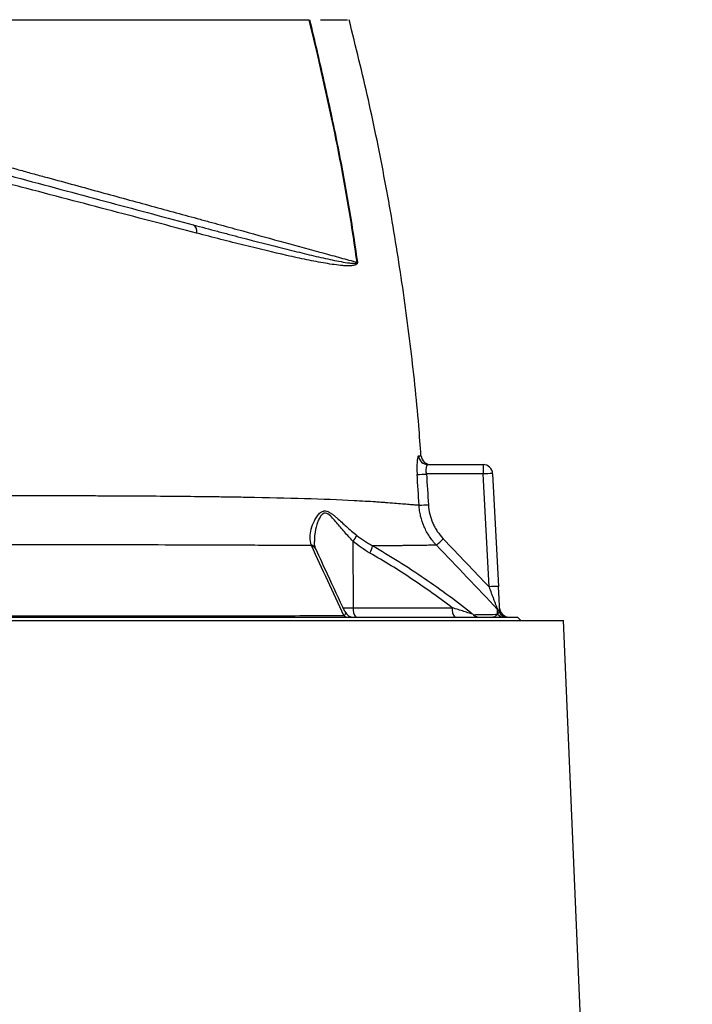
# Model space of a CAD drawing. Header units: millimetres. Extents: x 571 to 2569, y 611 to 2775.
# Tile 19 of 20: x 2147 to 2359, y 2151 to 2461. Entities that reach past the tile are written whole.
import ezdxf

# ---------------------------------------------------------------- set-up
doc = ezdxf.new("R2010")
doc.units = ezdxf.units.MM

msp = doc.modelspace()

# ---------------------------------------------------------------- linework, layer by layer
at = {"color": 7, "linetype": 'Continuous', "lineweight": 25}
for p, q in [((2275.54, 2320.61), (2292.86, 2320.61)), ((2292.86, 2320.61), (2292.86, 2317.66)), ((2292.86, 2317.66), (2275.04, 2317.66)), ((2294.72, 2282.17), (2292.86, 2317.66)), ((2295.85, 2317.76), (2297.71, 2282.28)), ((2251.91, 2296.52), (2252, 2275.55)), ((2252, 2275.55), (2283.17, 2275.55)), ((1883.2, 2271.61), (2318.21, 2271.61)), ((1897.7, 2272.61), (2303.7, 2272.61)), ((2304.7, 2271.61), (2303.7, 2272.61)), ((2358.71, 1309.61), (2318.21, 2271.61))]:
    msp.add_line(p, q, dxfattribs=at)
at = {"color": 8, "linetype": 'Continuous', "lineweight": 25}
msp.add_line((2248.73, 2275.55), (2252, 2275.55), dxfattribs=at)
at = {"color": 7, "linetype": 'Continuous', "lineweight": 25}
for centre, radius, start, end in [((2200.54, 2394.08), 2.26, 343.6903, 60.3774), ((2254.17, 2372.8), 11.51, 94.3944, 94.8726), ((2275.55, 2323.59), 2.99, 184.1611, 269.7904), ((2276.4, 2323.61), 3, 184.385, 269.5595), ((2292.86, 2317.61), 3, 3, 90), ((2270.23, 2379.85), 62.38, 271.7129, 274.42), ((2295.86, 2274.74), 43.03, 90.0042, 93.997), ((2271.57, 2370.22), 62.35, 271.0321, 273.7409), ((2246.06, 2301.57), 7.72, 319.1807, 335.2748), ((2227.63, 2351.33), 75.49, 312.0371, 314.2712), ((2252.1, 2295.91), 5.99, 328.6391, 352.0229), ((2297.72, 2239.25), 43.03, 90.0042, 93.997), ((2252.1, 2275.61), 3, 204.8653, 269.9998), ((2255.42, 2274.88), 3.48, 168.8058, 220.7047), ((2286.59, 2274.88), 3.48, 168.8058, 220.7047), ((2295.22, 2273.01), 2.98, 25.894, 43.8328), ((2300.6, 2275.6), 3, 205.521, 269.9833), ((2301.07, 2275.61), 3, 183, 270), ((2250.34, 2274.46), 1.86, 226.2499, 268.9056), ((2291.81, 2275.37), 2.77, 225.6315, 269.7583), ((2299.55, 2275.55), 2.95, 223.5048, 269.9325)]:
    msp.add_arc(centre, radius, start, end, dxfattribs=at)
at = {"color": 8, "linetype": 'Continuous', "lineweight": 25}
for centre, radius, start, end in [((2238.17, 2293.18), 2.25, 25.0271, 74.0377), ((2238.24, 2292.95), 2.27, 25.5986, 74.2641)]:
    msp.add_arc(centre, radius, start, end, dxfattribs=at)
at = {"color": 7, "linetype": 'Continuous', "lineweight": 25}
for points, knots in [([(2128.91, 2460.61), (2129.34, 2460.61), (2130.19, 2460.61), (2131.47, 2460.61), (2132.75, 2460.61), (2134.03, 2460.61), (2135.3, 2460.61), (2136.57, 2460.61), (2137.84, 2460.61), (2139.1, 2460.61), (2140.37, 2460.61), (2141.63, 2460.61), (2142.89, 2460.61), (2144.14, 2460.61), (2147.7, 2460.61), (2153.52, 2460.61), (2161.47, 2460.61), (2169.26, 2460.61), (2176.87, 2460.61), (2184.27, 2460.61), (2191.45, 2460.61), (2198.37, 2460.61), (2205.02, 2460.61), (2211.39, 2460.61), (2217.44, 2460.61), (2223.16, 2460.61), (2227.26, 2460.61), (2229.95, 2460.61), (2231.39, 2460.61), (2232.8, 2460.61), (2234.18, 2460.61), (2235.53, 2460.61), (2236.84, 2460.61), (2237.69, 2460.61), (2238.12, 2460.61)], [0, 0, 0, 0, 0.009539, 0.019075, 0.02861, 0.038144, 0.047677, 0.057211, 0.066746, 0.076283, 0.085822, 0.095364, 0.104909, 0.114459, 0.124013, 0.186218, 0.248355, 0.310652, 0.373016, 0.435522, 0.497964, 0.560535, 0.623167, 0.685915, 0.748593, 0.811367, 0.874209, 0.892205, 0.910185, 0.928154, 0.946115, 0.964074, 0.982034, 1, 1, 1, 1]), ([(2253.19, 2384.26), (2252.31, 2390.69), (2251.31, 2397.1), (2249.12, 2409.89), (2247.92, 2416.26), (2244.07, 2435.35), (2241.17, 2448), (2238.12, 2460.61)], [0, 0, 0, 0, 0.25, 0.25, 0.5, 0.5, 1, 1, 1, 1]), ([(2238.23, 2460.61), (2239.76, 2454.3), (2241.24, 2447.98), (2244.09, 2435.33), (2245.45, 2428.99), (2248.01, 2416.27), (2249.21, 2409.89), (2251.41, 2397.1), (2252.4, 2390.7), (2253.29, 2384.27)], [0, 0, 0, 0, 0.25, 0.25, 0.5, 0.5, 0.75, 0.75, 1, 1, 1, 1]), ([(2241.73, 2460.61), (2243.11, 2460.61), (2245.87, 2460.61), (2248.54, 2460.61), (2250, 2460.61), (2250.19, 2460.61), (2250.21, 2460.61)], [0, 0, 0, 0, 0.318897, 0.637793, 0.95669, 1, 1, 1, 1]), ([(2273.31, 2323.37), (2273.09, 2326.53), (2272.28, 2338.32), (2270.01, 2358.66), (2266.5, 2384.37), (2262.09, 2409.94), (2256.92, 2435.39), (2252.78, 2452.2), (2250.7, 2460.61)], [0, 0, 0, 0, 0.068231, 0.25452, 0.440793, 0.627098, 0.813484, 1, 1, 1, 1]), ([(2086.56, 2426.88), (2087.84, 2426.54), (2089.13, 2426.19), (2091.7, 2425.51), (2092.98, 2425.16), (2096.84, 2424.13), (2099.4, 2423.44), (2107.08, 2421.38), (2112.18, 2420.02), (2122.32, 2417.3), (2127.37, 2415.95), (2134.91, 2413.93), (2137.42, 2413.26), (2142.42, 2411.92), (2144.89, 2411.25), (2152.21, 2409.29), (2156.98, 2408.01), (2166.35, 2405.5), (2170.96, 2404.27), (2180.01, 2401.84), (2184.46, 2400.65), (2193.18, 2398.31), (2197.46, 2397.17), (2201.65, 2396.04)], [0, 0, 0, 0, 0.03125, 0.03125, 0.0625, 0.0625, 0.125, 0.125, 0.25, 0.25, 0.375, 0.375, 0.4375, 0.4375, 0.5, 0.5, 0.625, 0.625, 0.75, 0.75, 0.875, 0.875, 1, 1, 1, 1]), ([(2202.7, 2393.45), (2198.44, 2394.57), (2194.09, 2395.71), (2185.21, 2398.04), (2180.69, 2399.22), (2171.48, 2401.64), (2166.8, 2402.87), (2157.26, 2405.38), (2152.41, 2406.65), (2144.96, 2408.61), (2142.44, 2409.27), (2138.63, 2410.27), (2137.35, 2410.61), (2134.79, 2411.28), (2133.5, 2411.62), (2127.08, 2413.31), (2121.92, 2414.66), (2111.56, 2417.38), (2106.36, 2418.74), (2098.54, 2420.79), (2095.93, 2421.48), (2092, 2422.51), (2090.69, 2422.85), (2088.08, 2423.54), (2086.77, 2423.88), (2085.47, 2424.22)], [0, 0, 0, 0, 0.125, 0.125, 0.25, 0.25, 0.375, 0.375, 0.5, 0.5, 0.5625, 0.5625, 0.59375, 0.59375, 0.625, 0.625, 0.75, 0.75, 0.875, 0.875, 0.9375, 0.9375, 0.96875, 0.96875, 1, 1, 1, 1]), ([(2137.36, 2415.93), (2140.29, 2415.14), (2143.21, 2414.34), (2147.56, 2413.15), (2149, 2412.76), (2151.88, 2411.97), (2153.31, 2411.58), (2160.43, 2409.64), (2166.01, 2408.12), (2176.93, 2405.14), (2182.28, 2403.68), (2192.74, 2400.82), (2197.85, 2399.42), (2204.1, 2397.72), (2205.34, 2397.38), (2207.78, 2396.71), (2208.99, 2396.38), (2212.59, 2395.39), (2214.94, 2394.75), (2221.83, 2392.87), (2226.23, 2391.66), (2234.63, 2389.36), (2238.63, 2388.26), (2243.39, 2386.96), (2244.32, 2386.7), (2246.17, 2386.19), (2247.09, 2385.94), (2249.78, 2385.2), (2251.52, 2384.73), (2253.19, 2384.26)], [0, 0, 0, 0, 0.0625, 0.0625, 0.09375, 0.09375, 0.125, 0.125, 0.25, 0.25, 0.375, 0.375, 0.5, 0.5, 0.53125, 0.53125, 0.5625, 0.5625, 0.625, 0.625, 0.75, 0.75, 0.875, 0.875, 0.90625, 0.90625, 0.9375, 0.9375, 1, 1, 1, 1]), ([(2201.65, 2396.04), (2204.24, 2395.35), (2206.77, 2394.68), (2210.51, 2393.69), (2211.75, 2393.36), (2214.19, 2392.72), (2215.4, 2392.4), (2221.37, 2390.85), (2225.92, 2389.68), (2232.41, 2388.05), (2234.52, 2387.53), (2238.62, 2386.54), (2240.61, 2386.08), (2243.51, 2385.43), (2244.46, 2385.22), (2246.33, 2384.83), (2247.25, 2384.64), (2249.04, 2384.32), (2249.92, 2384.17), (2251.21, 2384.01), (2251.64, 2383.97), (2252.26, 2383.94), (2252.47, 2383.94), (2252.77, 2383.97), (2252.87, 2383.98), (2253.02, 2384.03), (2253.07, 2384.05), (2253.14, 2384.09), (2253.16, 2384.11), (2253.18, 2384.15), (2253.19, 2384.17), (2253.2, 2384.21), (2253.2, 2384.24), (2253.19, 2384.26)], [0, 0, 0, 0, 0.125, 0.125, 0.1875, 0.1875, 0.25, 0.25, 0.5, 0.5, 0.625, 0.625, 0.75, 0.75, 0.8125, 0.8125, 0.875, 0.875, 0.9375, 0.9375, 0.96875, 0.96875, 0.984375, 0.984375, 0.992188, 0.992188, 0.996094, 0.996094, 0.998047, 0.998047, 0.999023, 0.999023, 1, 1, 1, 1]), ([(2253.29, 2384.27), (2253.3, 2384.22), (2253.3, 2384.17), (2253.29, 2384.07), (2253.28, 2384.03), (2253.25, 2383.91), (2253.22, 2383.85), (2253.11, 2383.7), (2253.02, 2383.63), (2252.85, 2383.52), (2252.75, 2383.47), (2252.57, 2383.4), (2252.47, 2383.37), (2252.19, 2383.29), (2251.99, 2383.25), (2251.59, 2383.2), (2251.39, 2383.18), (2250.78, 2383.15), (2250.36, 2383.14), (2249.52, 2383.17), (2249.1, 2383.19), (2247.8, 2383.3), (2246.91, 2383.4), (2245.09, 2383.65), (2244.16, 2383.8), (2241.33, 2384.28), (2239.38, 2384.66), (2235.35, 2385.49), (2233.27, 2385.94), (2226.85, 2387.39), (2222.33, 2388.47), (2216.4, 2389.94), (2215.2, 2390.24), (2212.77, 2390.86), (2211.53, 2391.17), (2207.81, 2392.12), (2205.28, 2392.77), (2202.7, 2393.45)], [0, 0, 0, 0, 0.001953, 0.001953, 0.003906, 0.003906, 0.007813, 0.007813, 0.015625, 0.015625, 0.023438, 0.023438, 0.03125, 0.03125, 0.046875, 0.046875, 0.0625, 0.0625, 0.09375, 0.09375, 0.125, 0.125, 0.1875, 0.1875, 0.25, 0.25, 0.375, 0.375, 0.5, 0.5, 0.75, 0.75, 0.8125, 0.8125, 0.875, 0.875, 1, 1, 1, 1]), ([(2272.57, 2323.37), (2272.52, 2323.37), (2272.47, 2323.34), (2272.38, 2323.18), (2272.34, 2323.07), (2272.28, 2322.85), (2272.26, 2322.76), (2272.22, 2322.58), (2272.2, 2322.48), (2272.15, 2322.16), (2272.12, 2321.91), (2272.07, 2321.37), (2272.05, 2321.07), (2272.03, 2320.43), (2272.02, 2320.09), (2272.02, 2319.56), (2272.02, 2319.38), (2272.03, 2319.01), (2272.03, 2318.83), (2272.05, 2318.27), (2272.07, 2317.89), (2272.1, 2317.5)], [0, 0, 0, 0, 0.125, 0.125, 0.25, 0.25, 0.3125, 0.3125, 0.375, 0.375, 0.5, 0.5, 0.625, 0.625, 0.75, 0.75, 0.8125, 0.8125, 0.875, 0.875, 1, 1, 1, 1]), ([(2275.04, 2317.66), (2275.01, 2317.85), (2274.99, 2318.05), (2274.97, 2318.43), (2274.96, 2318.62), (2274.96, 2318.98), (2274.97, 2319.15), (2275, 2319.47), (2275.02, 2319.62), (2275.08, 2319.89), (2275.11, 2320.02), (2275.18, 2320.23), (2275.22, 2320.32), (2275.3, 2320.46), (2275.35, 2320.51), (2275.44, 2320.59), (2275.49, 2320.61), (2275.54, 2320.61)], [0, 0, 0, 0, 0.125, 0.125, 0.25, 0.25, 0.375, 0.375, 0.5, 0.5, 0.625, 0.625, 0.75, 0.75, 0.875, 0.875, 1, 1, 1, 1]), ([(1959.02, 2311.21), (1960.74, 2311.2), (1962.63, 2311.19), (1966.72, 2311.17), (1968.92, 2311.15), (1972.46, 2311.14), (1973.68, 2311.13), (1976.2, 2311.12), (1977.5, 2311.11), (1981.52, 2311.1), (1984.32, 2311.09), (1993.08, 2311.05), (1999.41, 2311.03), (2007.9, 2311.01), (2009.63, 2311.01), (2013.14, 2311), (2014.93, 2310.99), (2020.39, 2310.98), (2024.09, 2310.97), (2035.42, 2310.96), (2043.25, 2310.95), (2055.41, 2310.94), (2059.54, 2310.93), (2065.83, 2310.93), (2067.94, 2310.93), (2072.15, 2310.93), (2074.26, 2310.93), (2084.82, 2310.92), (2093.32, 2310.92), (2106.15, 2310.92), (2110.43, 2310.92), (2115.81, 2310.92), (2116.88, 2310.92), (2119.03, 2310.92), (2120.1, 2310.92), (2123.3, 2310.92), (2125.42, 2310.91), (2131.73, 2310.91), (2135.89, 2310.91), (2142.07, 2310.9), (2144.12, 2310.9), (2148.19, 2310.89), (2150.22, 2310.88), (2156.27, 2310.88), (2160.27, 2310.87), (2166.21, 2310.86), (2168.18, 2310.85), (2172.09, 2310.84), (2174.02, 2310.83), (2183.6, 2310.79), (2190.98, 2310.74), (2201.64, 2310.63), (2205.11, 2310.6), (2210.22, 2310.53), (2211.91, 2310.5), (2215.24, 2310.45), (2216.89, 2310.43), (2224.98, 2310.28), (2231.02, 2310.14), (2242.27, 2309.8), (2247.46, 2309.6), (2254.61, 2309.23), (2256.88, 2309.1), (2259.58, 2308.92), (2260.11, 2308.88), (2261.15, 2308.81), (2261.67, 2308.77), (2263.17, 2308.66), (2264.12, 2308.58), (2266.76, 2308.38), (2268.29, 2308.25), (2270.21, 2308.09), (2270.8, 2308.04), (2271.58, 2307.98), (2271.82, 2307.96), (2272.28, 2307.92), (2272.5, 2307.9), (2272.69, 2307.88)], [0, 0, 0, 0, 0.03125, 0.03125, 0.0625, 0.0625, 0.078125, 0.078125, 0.09375, 0.09375, 0.125, 0.125, 0.1875, 0.1875, 0.203125, 0.203125, 0.21875, 0.21875, 0.25, 0.25, 0.3125, 0.3125, 0.34375, 0.34375, 0.359375, 0.359375, 0.375, 0.375, 0.4375, 0.4375, 0.46875, 0.46875, 0.476562, 0.476562, 0.484375, 0.484375, 0.5, 0.5, 0.53125, 0.53125, 0.546875, 0.546875, 0.5625, 0.5625, 0.59375, 0.59375, 0.609375, 0.609375, 0.625, 0.625, 0.6875, 0.6875, 0.71875, 0.71875, 0.734375, 0.734375, 0.75, 0.75, 0.8125, 0.8125, 0.875, 0.875, 0.90625, 0.90625, 0.914063, 0.914063, 0.921875, 0.921875, 0.9375, 0.9375, 0.96875, 0.96875, 0.984375, 0.984375, 0.992188, 0.992188, 1, 1, 1, 1]), ([(2238.79, 2295.34), (2238.52, 2296.09), (2238.41, 2296.89), (2238.43, 2298.57), (2238.56, 2299.44), (2239.02, 2301.21), (2239.35, 2302.1), (2239.99, 2303.39), (2240.23, 2303.81), (2240.63, 2304.41), (2240.77, 2304.6), (2241.08, 2304.97), (2241.24, 2305.14), (2241.59, 2305.47), (2241.77, 2305.61), (2242.16, 2305.85), (2242.37, 2305.94), (2242.7, 2306.03), (2242.81, 2306.04), (2243.04, 2306.06), (2243.16, 2306.06), (2243.51, 2306.02), (2243.75, 2305.96), (2244.24, 2305.76), (2244.48, 2305.63), (2244.97, 2305.33), (2245.21, 2305.16), (2245.69, 2304.8), (2245.93, 2304.6), (2246.41, 2304.2), (2246.65, 2303.99), (2247.37, 2303.35), (2247.85, 2302.91), (2248.84, 2302.01), (2249.34, 2301.55), (2250.88, 2300.17), (2251.95, 2299.24), (2253.08, 2298.34)], [0, 0, 0, 0, 0.125, 0.125, 0.25, 0.25, 0.375, 0.375, 0.4375, 0.4375, 0.46875, 0.46875, 0.5, 0.5, 0.53125, 0.53125, 0.5625, 0.5625, 0.578125, 0.578125, 0.59375, 0.59375, 0.625, 0.625, 0.65625, 0.65625, 0.6875, 0.6875, 0.71875, 0.71875, 0.75, 0.75, 0.8125, 0.8125, 0.875, 0.875, 1, 1, 1, 1]), ([(2278.18, 2295.27), (2277.36, 2296.12), (2276.63, 2297.03), (2275.67, 2298.48), (2275.37, 2298.98), (2274.81, 2300.01), (2274.55, 2300.53), (2273.84, 2302.15), (2273.47, 2303.26), (2273.07, 2304.97), (2272.96, 2305.54), (2272.79, 2306.7), (2272.73, 2307.29), (2272.69, 2307.88)], [0, 0, 0, 0, 0.25, 0.25, 0.375, 0.375, 0.5, 0.5, 0.75, 0.75, 0.875, 0.875, 1, 1, 1, 1]), ([(2275.64, 2308), (2275.7, 2307), (2275.84, 2306.02), (2276.3, 2304.09), (2276.62, 2303.15), (2277.22, 2301.77), (2277.44, 2301.32), (2277.92, 2300.44), (2278.18, 2300.02), (2279, 2298.78), (2279.63, 2298.01), (2280.32, 2297.28)], [0, 0, 0, 0, 0.25, 0.25, 0.5, 0.5, 0.625, 0.625, 0.75, 0.75, 1, 1, 1, 1]), ([(2240.2, 2294.13), (2240.1, 2294.43), (2239.86, 2295.07), (2239.72, 2295.9), (2239.75, 2296.44), (2239.75, 2296.47)], [0, 0, 0, 0, 0.443555, 0.959351, 1, 1, 1, 1]), ([(2238.86, 2295.14), (2234.44, 2295.16), (2229.76, 2295.18), (2222.35, 2295.21), (2219.8, 2295.22), (2214.64, 2295.25), (2212.01, 2295.26), (2203.98, 2295.28), (2198.46, 2295.3), (2187.05, 2295.33), (2181.18, 2295.34), (2173.61, 2295.35), (2172.09, 2295.35), (2169.02, 2295.35), (2167.48, 2295.35), (2162.84, 2295.35), (2159.72, 2295.35), (2153.45, 2295.35), (2150.29, 2295.35), (2143.92, 2295.34), (2140.71, 2295.33), (2134.24, 2295.33), (2130.98, 2295.32), (2124.4, 2295.32), (2121.08, 2295.32), (2114.38, 2295.32), (2111.03, 2295.32), (2104.36, 2295.32), (2101.03, 2295.32), (2091.06, 2295.32), (2084.44, 2295.32), (2074.55, 2295.32), (2071.27, 2295.31), (2066.34, 2295.31), (2064.7, 2295.31), (2061.43, 2295.31), (2059.8, 2295.31), (2051.69, 2295.31), (2045.38, 2295.3), (2033.06, 2295.29), (2027.05, 2295.28), (2018.29, 2295.27), (2015.41, 2295.26), (2011.15, 2295.25), (2009.74, 2295.25), (2006.96, 2295.25), (2005.59, 2295.24), (1998.81, 2295.23), (1993.67, 2295.21), (1983.91, 2295.18), (1979.31, 2295.17), (1973.9, 2295.14), (1972.84, 2295.14), (1970.74, 2295.13), (1969.72, 2295.13), (1966.71, 2295.11), (1964.79, 2295.11), (1962.97, 2295.1)], [0, 0, 0, 0, 0.0625, 0.0625, 0.09375, 0.09375, 0.125, 0.125, 0.1875, 0.1875, 0.25, 0.25, 0.265625, 0.265625, 0.28125, 0.28125, 0.3125, 0.3125, 0.34375, 0.34375, 0.375, 0.375, 0.40625, 0.40625, 0.4375, 0.4375, 0.46875, 0.46875, 0.5, 0.5, 0.5625, 0.5625, 0.59375, 0.59375, 0.609375, 0.609375, 0.625, 0.625, 0.6875, 0.6875, 0.75, 0.75, 0.78125, 0.78125, 0.796875, 0.796875, 0.8125, 0.8125, 0.875, 0.875, 0.9375, 0.9375, 0.953125, 0.953125, 0.96875, 0.96875, 1, 1, 1, 1]), ([(2249.06, 2273.12), (2247.35, 2276.76), (2245.65, 2280.41), (2242.25, 2287.74), (2240.55, 2291.42), (2238.86, 2295.14)], [0, 0, 0, 0, 0.5, 0.5, 1, 1, 1, 1]), ([(2240.29, 2293.93), (2240.27, 2293.97), (2240.24, 2294.03), (2240.21, 2294.1), (2240.21, 2294.12)], [0, 0, 0, 0, 0.700529, 1, 1, 1, 1]), ([(2249.38, 2274.35), (2247.54, 2278.24), (2244.51, 2284.71), (2241.49, 2291.31), (2240.29, 2293.93)], [0, 0, 0, 0, 0.603129, 1, 1, 1, 1]), ([(2283.17, 2275.55), (2279.02, 2278.7), (2274.78, 2281.72), (2266.13, 2287.48), (2261.72, 2290.21), (2257.22, 2292.79)], [0, 0, 0, 0, 0.5, 0.5, 1, 1, 1, 1]), ([(2278.18, 2295.27), (2277.99, 2295.26), (2277.79, 2295.26), (2277.35, 2295.25), (2277.12, 2295.24), (2276.37, 2295.23), (2275.81, 2295.22), (2273.95, 2295.19), (2272.47, 2295.16), (2269.9, 2295.13), (2268.98, 2295.12), (2267.51, 2295.11), (2267.01, 2295.1), (2265.98, 2295.1), (2265.46, 2295.09), (2262.79, 2295.08), (2260.49, 2295.08), (2258.04, 2295.08)], [0, 0, 0, 0, 0.0625, 0.0625, 0.125, 0.125, 0.25, 0.25, 0.5, 0.5, 0.625, 0.625, 0.6875, 0.6875, 0.75, 0.75, 1, 1, 1, 1]), ([(2258.04, 2295.08), (2260.82, 2293.49), (2263.57, 2291.84), (2269.01, 2288.44), (2271.7, 2286.68), (2279.66, 2281.24), (2284.83, 2277.4), (2289.87, 2273.39)], [0, 0, 0, 0, 0.25, 0.25, 0.5, 0.5, 1, 1, 1, 1]), ([(2294.72, 2282.17), (2294.96, 2281.51), (2295.21, 2280.85), (2295.57, 2279.86), (2295.7, 2279.54), (2295.94, 2278.89), (2296.06, 2278.56), (2296.3, 2277.92), (2296.42, 2277.6), (2296.65, 2276.99), (2296.76, 2276.68), (2296.92, 2276.25), (2296.98, 2276.11), (2297.08, 2275.84), (2297.13, 2275.7), (2297.22, 2275.46), (2297.26, 2275.36), (2297.33, 2275.18), (2297.35, 2275.11), (2297.37, 2275.07)], [0, 0, 0, 0, 0.25, 0.25, 0.375, 0.375, 0.5, 0.5, 0.625, 0.625, 0.75, 0.75, 0.8125, 0.8125, 0.875, 0.875, 0.9375, 0.9375, 1, 1, 1, 1]), ([(2298.07, 2275.45), (2298.05, 2275.94), (2298.02, 2276.46), (2297.96, 2277.56), (2297.93, 2278.13), (2297.87, 2279.29), (2297.84, 2279.88), (2297.78, 2281.07), (2297.74, 2281.67), (2297.71, 2282.28)], [0, 0, 0, 0, 0.25, 0.25, 0.5, 0.5, 0.75, 0.75, 1, 1, 1, 1]), ([(2289.87, 2273.39), (2289.7, 2273.47), (2289.48, 2273.54), (2289.01, 2273.71), (2288.75, 2273.8), (2287.96, 2274.07), (2287.39, 2274.25), (2286.22, 2274.62), (2285.63, 2274.81), (2284.41, 2275.18), (2283.8, 2275.37), (2283.17, 2275.55)], [0, 0, 0, 0, 0.125, 0.125, 0.25, 0.25, 0.5, 0.5, 0.75, 0.75, 1, 1, 1, 1]), ([(2297.41, 2273.52), (2297.55, 2273.68), (2297.65, 2273.82), (2297.8, 2274.08), (2297.86, 2274.2), (2297.9, 2274.31)], [0, 0, 0, 0, 0.5, 0.5, 1, 1, 1, 1]), ([(2297.9, 2274.31), (2297.9, 2274.34), (2297.91, 2274.4), (2297.94, 2274.57), (2297.96, 2274.68), (2298.01, 2274.89), (2298.03, 2275.01), (2298.07, 2275.23), (2298.08, 2275.34), (2298.07, 2275.45)], [0, 0, 0, 0, 0.25, 0.25, 0.5, 0.5, 0.75, 0.75, 1, 1, 1, 1]), ([(2141.85, 2273.02), (2144.43, 2273.02), (2146.99, 2273.02), (2152.1, 2273.02), (2154.64, 2273.02), (2162.2, 2273.02), (2167.16, 2273.02), (2181.8, 2273.03), (2191.24, 2273.03), (2209.49, 2273.05), (2218.11, 2273.06), (2230.31, 2273.08), (2234.25, 2273.08), (2241.87, 2273.1), (2245.54, 2273.11), (2249.06, 2273.12)], [0, 0, 0, 0, 0.0625, 0.0625, 0.125, 0.125, 0.25, 0.25, 0.5, 0.5, 0.75, 0.75, 0.875, 0.875, 1, 1, 1, 1]), ([(2289.87, 2273.39), (2290.71, 2273.41), (2291.5, 2273.42), (2292.97, 2273.44), (2293.65, 2273.46), (2295.54, 2273.49), (2296.58, 2273.51), (2297.41, 2273.52)], [0, 0, 0, 0, 0.25, 0.25, 0.5, 0.5, 1, 1, 1, 1]), ([(2295.37, 2272.61), (2295.8, 2272.61), (2296.18, 2272.7), (2296.86, 2273.01), (2297.16, 2273.23), (2297.41, 2273.52)], [0, 0, 0, 0, 0.5, 0.5, 1, 1, 1, 1])]:
    msp.add_open_spline(points, degree=3, knots=knots, dxfattribs=at)
at = {"color": 8, "linetype": 'Continuous', "lineweight": 25}
for points, knots in [([(2272.57, 2323.37), (2272.81, 2323.37), (2273.3, 2323.37), (2273.37, 2323.37), (2273.41, 2323.37)], [0, 0, 0, 0, 0.499106, 1, 1, 1, 1]), ([(2251.91, 2296.52), (2251.46, 2296.99), (2250.08, 2298.43), (2247.93, 2300.93), (2245.86, 2303.45), (2244.29, 2305.01), (2243.22, 2305.44), (2242.38, 2305.18), (2241.64, 2304.35), (2241, 2303.14), (2240.31, 2301.23), (2239.78, 2298.93), (2239.79, 2297.22), (2239.79, 2296.47)], [0, 0, 0, 0, 0.069962, 0.21443, 0.36129, 0.442113, 0.487826, 0.533272, 0.590075, 0.661887, 0.734798, 0.884031, 1, 1, 1, 1]), ([(2249.36, 2274.33), (2249.38, 2274.31), (2249.53, 2274.12), (2249.54, 2273.75), (2249.5, 2273.35), (2249.13, 2273.16), (2249.06, 2273.12)], [0, 0, 0, 0, 0.057513, 0.44119, 0.892049, 1, 1, 1, 1])]:
    msp.add_open_spline(points, degree=3, knots=knots, dxfattribs=at)
at = {"color": 7, "linetype": 'Continuous', "lineweight": 25}
for points in [[(2272.69, 2307.88), (2272.51, 2311.09), (2272.31, 2314.3), (2272.1, 2317.5)], [(2275.04, 2317.66), (2275.26, 2314.44), (2275.46, 2311.22), (2275.64, 2308)], [(2257.22, 2292.79), (2255.34, 2293.86), (2253.56, 2295.09), (2251.91, 2296.52)], [(2253.08, 2298.34), (2254.63, 2297.08), (2256.29, 2296.01), (2258.04, 2295.08)], [(2280.32, 2297.28), (2285.14, 2292.26), (2289.93, 2287.22), (2294.72, 2282.17)], [(2238.86, 2295.14), (2238.83, 2295.2), (2238.81, 2295.27), (2238.79, 2295.34)], [(2297.37, 2275.07), (2290.99, 2281.82), (2284.6, 2288.56), (2278.18, 2295.27)], [(2297.41, 2273.52), (2297.39, 2274.13), (2297.38, 2274.65), (2297.37, 2275.07)]]:
    msp.add_open_spline(points, degree=3, dxfattribs=at)

doc.saveas('drawing.dxf')
